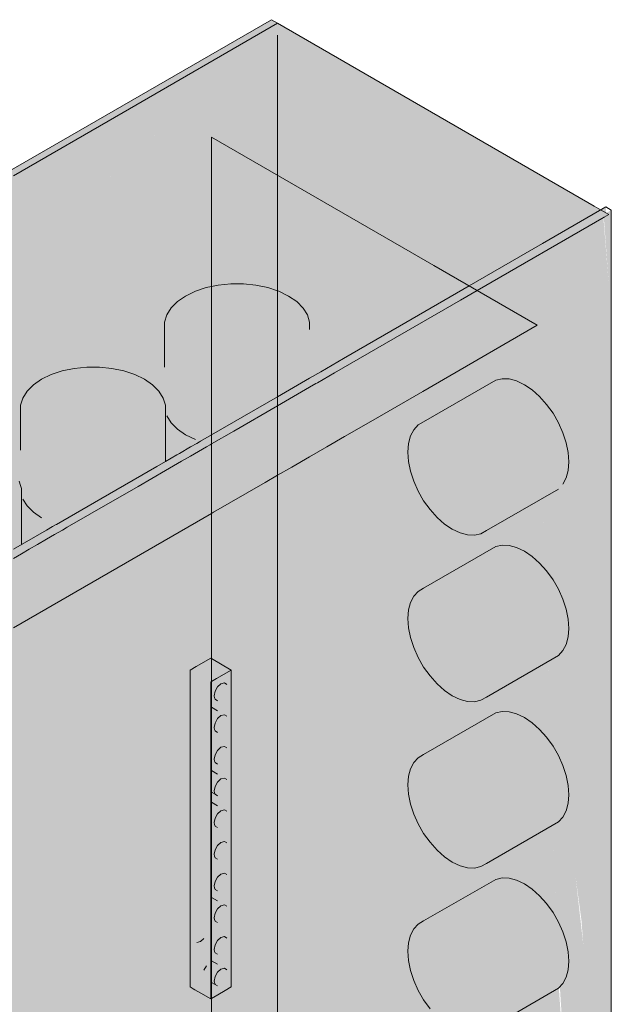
# Model space of a CAD drawing. Header units: millimetres. Extents: x 4480191 to 4481199, y -30324204 to -30323479.
# Tile 39 of 243: x 4480434.545 to 4480435.142, y -30324171.691 to -30324170.697. Entities that reach past the tile are written whole.
import ezdxf

# ---------------------------------------------------------------- set-up
doc = ezdxf.new("R2010")
doc.units = ezdxf.units.MM
doc.layers.add('EL-Quadro de distribuição ARC', color=9, linetype='Continuous', lineweight=18)

msp = doc.modelspace()

# ---------------------------------------------------------------- hatches: boundary and pattern name
at = {"layer": 'EL-Quadro de distribuição ARC', "linetype": 'Continuous'}
for points in [[(4480433.35724, -30324173.76895), (4480433.35724, -30324171.53695), (4480434.80523, -30324170.70095), (4480434.799, -30324170.69735), (4480433.35101, -30324171.53335), (4480433.35101, -30324173.76535)], [(4480433.35724, -30324171.53695), (4480433.68633, -30324171.72695), (4480434.05644, -30324171.34823), (4480434.10919, -30324171.32055), (4480434.1162, -30324171.31561), (4480434.06328, -30324171.34477), (4480434.06193, -30324171.34264), (4480433.69306, -30324171.72007), (4480433.69516, -30324171.71885), (4480434.05144, -30324171.38492), (4480434.05829, -30324171.38587), (4480434.10895, -30324171.33941), (4480434.12219, -30324171.31802), (4480434.1456, -30324171.30581), (4480434.80523, -30324170.70095)], [(4480434.89506, -30324170.95017), (4480434.94613, -30324170.9996), (4480435.13432, -30324170.89095), (4480434.80523, -30324170.70095), (4480433.68633, -30324171.72695), (4480434.73845, -30324171.11951), (4480434.76325, -30324170.96409), (4480434.78976, -30324170.96602), (4480434.823, -30324170.98095), (4480434.76325, -30324170.96409), (4480434.73845, -30324171.11951), (4480434.94613, -30324170.9996), (4480434.89506, -30324170.95017), (4480434.8658, -30324170.94004)], [(4480434.59326, -30324173.05534), (4480434.7333, -30324172.37248), (4480434.72312, -30324172.39011), (4480434.72595, -30324172.36024), (4480434.71639, -30324172.35763), (4480434.72596, -30324172.33144), (4480434.77362, -30324172.14391), (4480434.80524, -30324171.98972), (4480434.80524, -30324170.71295), (4480433.36764, -30324173.76295)], [(4480435.13432, -30324173.12295), (4480435.06754, -30324171.0059), (4480434.73845, -30324170.8159), (4480435.0005, -30324172.63102), (4480435.02287, -30324172.66979), (4480435.01518, -30324172.62), (4480435.02017, -30324172.63111), (4480435.03347, -30324172.68816), (4480435.02563, -30324172.64327), (4480435.03918, -30324172.69805), (4480435.03175, -30324172.6569), (4480435.06057, -30324172.72108), (4480435.06754, -30324172.71705), (4480435.06754, -30324172.75272), (4480435.06414, -30324172.75147), (4480435.06754, -30324172.71705), (4480435.06206, -30324172.7244), (4480435.03379, -30324172.66144), (4480435.03997, -30324172.69942), (4480435.02776, -30324172.64802), (4480435.03779, -30324172.7115), (4480435.02214, -30324172.6355), (4480435.0292, -30324172.68074), (4480435.02017, -30324172.63111), (4480435.01703, -30324172.62412), (4480435.03095, -30324172.71444), (4480435.02438, -30324172.69293), (4480435.02872, -30324172.72137), (4480435.01132, -30324172.70594), (4480435.06754, -30324173.09536)], [(4480435.06754, -30324173.09536), (4480434.99473, -30324172.59099), (4480434.96787, -30324172.42108), (4480434.96505, -30324172.4566), (4480434.98965, -30324172.60994), (4480435.05309, -30324173.00204), (4480434.96505, -30324172.4566), (4480434.96224, -30324172.49202), (4480434.98352, -30324172.63287), (4480435.03665, -30324172.97925), (4480434.96224, -30324172.49202), (4480434.96787, -30324172.42108), (4480434.99473, -30324172.59099), (4480434.96869, -30324172.41067), (4480434.85037, -30324171.62625), (4480434.89574, -30324172.25034), (4480434.9517, -30324172.6248), (4480434.96885, -30324172.68765), (4480434.96387, -30324172.70625), (4480434.89574, -30324172.25034), (4480434.85037, -30324171.62625), (4480434.96869, -30324172.41067), (4480434.73845, -30324170.8159), (4480434.73845, -30324171.85037), (4480434.9317, -30324172.79548), (4480434.93279, -30324172.79485), (4480434.95771, -30324172.86981), (4480434.94827, -30324172.85671), (4480434.73845, -30324172.21904), (4480434.73845, -30324172.90536)], [(4480433.75292, -30324173.85435), (4480433.75292, -30324171.76489), (4480435.06754, -30324171.0059), (4480435.13432, -30324170.89095), (4480435.00531, -30324170.96997), (4480435.00138, -30324170.9677), (4480434.73845, -30324171.11951), (4480434.6971, -30324171.15758), (4480434.69332, -30324171.16995), (4480434.69207, -30324171.16079), (4480434.71984, -30324171.1338), (4480434.66291, -30324171.16898), (4480434.63891, -30324171.17698), (4480433.68633, -30324171.72695), (4480433.68711, -30324172.1065), (4480433.68892, -30324172.24946), (4480433.6874, -30324172.25034), (4480433.68901, -30324173.0391), (4480433.6885, -30324173.03214), (4480433.68936, -30324173.21217), (4480433.70011, -30324173.50484), (4480433.69886, -30324173.34281), (4480433.7006, -30324173.4887), (4480433.7255, -30324172.66834), (4480433.70787, -30324173.46676), (4480433.71419, -30324173.55377), (4480433.70931, -30324173.56569), (4480433.71768, -30324173.60172), (4480433.73117, -30324173.62058), (4480433.71018, -30324173.57143), (4480433.71419, -30324173.55377), (4480433.70787, -30324173.46676), (4480433.7255, -30324172.66834), (4480433.70011, -30324173.50484), (4480433.68936, -30324173.21217), (4480433.68993, -30324173.49093), (4480433.68633, -30324173.17049), (4480433.68633, -30324171.72695), (4480433.35724, -30324171.53695), (4480433.52658, -30324172.78319), (4480433.63726, -30324173.48069), (4480433.52893, -30324172.78183), (4480433.63765, -30324173.48122), (4480433.64436, -30324173.5046), (4480433.64265, -30324173.51338), (4480433.63529, -30324173.50686), (4480433.63691, -30324173.51766), (4480433.6253, -30324173.50978), (4480433.68633, -30324173.95895), (4480433.68633, -30324173.8159), (4480433.68688, -30324173.4927), (4480433.69003, -30324173.54015), (4480433.69453, -30324173.55017), (4480433.68725, -30324173.57843), (4480433.68838, -30324173.65982), (4480433.69029, -30324173.66775), (4480433.69093, -30324173.80749), (4480433.68633, -30324173.95895)], [(4480435.13971, -30324173.12606), (4480435.13971, -30324170.96423), (4480435.13433, -30324170.89716), (4480435.13432, -30324173.12295), (4480433.68633, -30324173.95895), (4480433.69172, -30324173.96206), (4480433.69172, -30324171.73006), (4480434.41926, -30324171.30851), (4480434.43536, -30324171.30072), (4480434.80524, -30324171.08717), (4480435.13712, -30324170.89257), (4480435.13692, -30324170.88645), (4480433.68373, -30324171.72545), (4480433.68488, -30324172.10778), (4480433.68911, -30324172.24935), (4480433.68973, -30324172.24899), (4480433.68488, -30324172.10778), (4480433.68373, -30324171.72545), (4480433.68373, -30324173.95745), (4480433.68911, -30324173.96656), (4480434.17181, -30324173.68787)], [(4480434.19627, -30324173.67376), (4480435.14231, -30324173.12756), (4480435.14231, -30324170.88956), (4480435.13971, -30324170.89406), (4480435.13971, -30324173.12606), (4480434.51111, -30324173.49098)], [(4480435.14231, -30324170.88956), (4480435.0062, -30324170.96936), (4480434.86279, -30324171.05394), (4480434.99016, -30324170.9804)], [(4480435.13714, -30324170.89258), (4480435.00812, -30324170.96803), (4480434.86279, -30324171.05394)], [(4480435.13971, -30324170.89406), (4480435.14231, -30324170.88956), (4480435.00677, -30324170.97081)], [(4480435.13432, -30324170.89095), (4480435.06754, -30324171.0059), (4480435.08816, -30324171.65949), (4480435.08954, -30324171.6746), (4480435.09342, -30324171.67043), (4480435.10626, -30324171.56293), (4480435.11218, -30324171.60682), (4480435.11401, -30324171.63136), (4480435.10626, -30324171.56293), (4480435.09342, -30324171.67043), (4480435.09033, -30324171.67375), (4480435.09858, -30324171.80296), (4480435.08816, -30324171.65949), (4480435.13432, -30324173.12295)], [(4480435.13971, -30324170.96423), (4480435.13971, -30324170.89406), (4480435.13432, -30324170.89095)], [(4480434.73845, -30324170.96682), (4480434.7124, -30324170.97635), (4480434.69338, -30324170.99537), (4480434.69337, -30324171.09734), (4480434.69775, -30324171.10428), (4480434.7222, -30324171.12111), (4480434.7333, -30324171.11948), (4480434.73845, -30324171.09165), (4480434.73932, -30324171.11601), (4480434.74534, -30324171.11253), (4480434.74534, -30324171.04734), (4480434.74795, -30324171.11102), (4480434.80063, -30324171.08061), (4480434.80524, -30324171.04153), (4480434.80593, -30324171.07755), (4480434.83535, -30324171.06057), (4480434.83755, -30324171.01005), (4480434.83095, -30324170.98843), (4480434.80651, -30324170.9716), (4480434.77077, -30324170.96409)], [(4480434.59984, -30324171.04937), (4480434.5669, -30324171.06036), (4480434.54788, -30324171.07937), (4480434.54789, -30324171.18133), (4480434.5669, -30324171.20036), (4480434.57672, -30324171.12511), (4480434.57672, -30324171.20511), (4480434.5878, -30324171.20349), (4480434.66102, -30324171.16121), (4480434.66102, -30324171.1251), (4480434.66646, -30324171.15807), (4480434.69207, -30324171.14329), (4480434.69207, -30324171.09405), (4480434.61246, -30324171.04808)], [(4480434.68986, -30324171.07937), (4480434.62527, -30324171.04809), (4480434.61246, -30324171.04808), (4480434.69115, -30324171.09351)], [(4480434.64992, -30324171.0519), (4480434.62527, -30324171.04809), (4480434.68986, -30324171.07937), (4480434.67906, -30324171.06602)], [(4480434.93738, -30324171.12522), (4480434.93738, -30324171.14328), (4480434.94724, -30324171.17336), (4480434.96633, -30324171.19982), (4480434.98955, -30324171.21558), (4480435.01068, -30324171.2164), (4480435.08898, -30324171.17119), (4480435.02073, -30324171.20837), (4480435.09348, -30324171.16637), (4480435.09679, -30324171.16006), (4480435.09883, -30324171.13443), (4480435.08898, -30324171.10434), (4480435.06988, -30324171.07788), (4480435.04666, -30324171.06212), (4480435.02553, -30324171.0613), (4480434.94724, -30324171.10651)], [(4480434.54211, -30324171.22986), (4480434.54657, -30324171.22729), (4480434.54657, -30324171.17805), (4480434.45436, -30324171.13337), (4480434.42142, -30324171.14435), (4480434.4024, -30324171.16337), (4480434.40239, -30324171.26534), (4480434.40677, -30324171.27228), (4480434.43122, -30324171.28911), (4480434.44232, -30324171.28748), (4480434.54211, -30324171.22986), (4480434.54437, -30324171.18533)], [(4480434.45436, -30324171.13337), (4480434.54657, -30324171.17805), (4480434.46696, -30324171.13209)], [(4480434.54436, -30324171.16337), (4480434.47979, -30324171.13209), (4480434.46696, -30324171.13209), (4480434.54567, -30324171.17753)], [(4480434.93738, -30324171.29322), (4480434.93738, -30324171.31128), (4480434.94724, -30324171.34136), (4480434.96633, -30324171.36783), (4480434.98955, -30324171.38357), (4480435.01068, -30324171.3844), (4480435.08898, -30324171.33919), (4480435.09679, -30324171.32807), (4480435.09883, -30324171.30243), (4480435.08898, -30324171.27234), (4480435.06988, -30324171.24588), (4480435.04666, -30324171.23013), (4480435.02553, -30324171.2293), (4480434.94724, -30324171.27451)], [(4480434.71691, -30324171.35395), (4480434.7377, -30324171.36595), (4480434.75847, -30324171.35396), (4480434.73845, -30324171.3424)], [(4480434.71691, -30324171.48884), (4480434.71691, -30324171.67395), (4480434.73333, -30324171.4306), (4480434.71956, -30324171.36935), (4480434.72434, -30324171.41198), (4480434.73052, -30324171.4331), (4480434.72783, -30324171.43919), (4480434.7182, -30324171.36431), (4480434.73356, -30324171.4272), (4480434.7377, -30324171.36595), (4480434.71691, -30324171.35395), (4480434.71691, -30324171.48884), (4480434.72169, -30324171.49965)], [(4480434.71691, -30324171.67395), (4480434.7377, -30324171.68595), (4480434.7377, -30324171.36595)], [(4480434.73869, -30324171.64985), (4480434.74108, -30324171.54304), (4480434.73767, -30324171.36596), (4480434.73785, -30324171.53428)], [(4480434.75502, -30324171.43595), (4480434.75502, -30324171.37195), (4480434.74777, -30324171.36824), (4480434.74808, -30324171.39996)], [(4480434.75502, -30324171.46795), (4480434.75795, -30324171.37072), (4480434.7562, -30324171.36578)], [(4480434.75511, -30324171.46507), (4480434.75502, -30324171.49995), (4480434.75806, -30324171.37079)], [(4480434.75846, -30324171.67395), (4480434.75846, -30324171.37101), (4480434.75509, -30324171.49706), (4480434.75502, -30324171.53195)], [(4480434.74808, -30324171.39996), (4480434.74808, -30324171.38395), (4480434.74208, -30324171.39355)], [(4480434.93738, -30324171.46122), (4480434.93738, -30324171.47928), (4480434.94724, -30324171.50936), (4480434.96633, -30324171.53582), (4480434.98955, -30324171.55158), (4480435.01068, -30324171.5524), (4480435.08898, -30324171.50719), (4480435.09679, -30324171.49606), (4480435.09883, -30324171.47043), (4480435.08898, -30324171.44034), (4480435.06988, -30324171.41388), (4480435.04666, -30324171.39812), (4480435.02553, -30324171.3973), (4480434.94724, -30324171.44251)], [(4480434.74808, -30324171.43196), (4480434.75155, -30324171.41288), (4480434.74462, -30324171.41688)], [(4480434.75155, -30324171.41288), (4480434.74808, -30324171.43196), (4480434.75155, -30324171.43102)], [(4480434.75502, -30324171.46795), (4480434.75409, -30324171.44049), (4480434.74905, -30324171.4317), (4480434.74808, -30324171.46395)], [(4480434.75502, -30324171.53195), (4480434.75409, -30324171.47249), (4480434.74682, -30324171.46507), (4480434.75155, -30324171.52703)], [(4480434.74808, -30324171.49596), (4480434.75155, -30324171.47688), (4480434.74115, -30324171.47595), (4480434.74115, -30324171.50796)], [(4480434.74808, -30324171.52502), (4480434.74808, -30324171.51196), (4480434.74115, -30324171.50795), (4480434.74115, -30324171.53996)], [(4480434.75155, -30324171.52703), (4480434.75155, -30324171.50888), (4480434.74808, -30324171.51196)], [(4480434.74808, -30324171.51196), (4480434.74808, -30324171.52795), (4480434.75155, -30324171.52703)], [(4480434.75846, -30324171.67395), (4480434.75502, -30324171.53195), (4480434.74777, -30324171.52824), (4480434.75382, -30324171.55842), (4480434.7481, -30324171.55995), (4480434.74808, -30324171.62395), (4480434.75409, -30324171.62449), (4480434.75502, -30324171.59595)], [(4480434.74808, -30324171.55996), (4480434.75155, -30324171.54088), (4480434.74208, -30324171.55355)], [(4480434.75155, -30324171.54088), (4480434.74808, -30324171.55996), (4480434.75155, -30324171.55903)], [(4480434.93738, -30324171.62922), (4480434.93738, -30324171.64727), (4480434.94724, -30324171.67736), (4480434.96633, -30324171.70383), (4480434.98955, -30324171.71957), (4480435.01068, -30324171.7204), (4480435.08898, -30324171.67519), (4480435.09679, -30324171.66407), (4480435.09883, -30324171.63843), (4480435.08898, -30324171.60834), (4480435.06988, -30324171.58188), (4480435.04666, -30324171.56612), (4480435.02553, -30324171.5653), (4480434.94724, -30324171.61051)], [(4480434.74808, -30324171.62395), (4480434.74808, -30324171.60795), (4480434.74208, -30324171.61755)], [(4480434.74785, -30324171.66088), (4480434.75409, -30324171.66449), (4480434.73845, -30324171.68551), (4480434.75846, -30324171.67395), (4480434.75502, -30324171.62795), (4480434.74777, -30324171.62424), (4480434.75382, -30324171.65441)], [(4480434.75502, -30324171.62502), (4480434.75846, -30324171.67395), (4480434.75634, -30324171.62578)], [(4480434.74808, -30324171.65596), (4480434.75155, -30324171.63688), (4480434.74115, -30324171.63595), (4480434.74115, -30324171.66796)], [(4480434.75155, -30324171.63688), (4480434.74808, -30324171.65596), (4480434.75155, -30324171.65502)]]:
    msp.add_hatch(color=254, dxfattribs=at).paths.add_polyline_path(points)

# ---------------------------------------------------------------- linework, layer by layer
at = {"layer": 'EL-Quadro de distribuição ARC'}
for p, q in [((4480434.799, -30324170.69735), (4480433.35101, -30324171.53335)), ((4480434.80523, -30324170.70095), (4480434.6493, -30324170.79098)), ((4480434.80523, -30324170.70095), (4480434.799, -30324170.69735)), ((4480435.12496, -30324170.88555), (4480434.80523, -30324170.70095)), ((4480434.80524, -30324171.98972), (4480434.80524, -30324170.71295)), ((4480434.6493, -30324170.79098), (4480434.5385, -30324170.85495)), ((4480434.96298, -30324170.94553), (4480434.73845, -30324170.8159)), ((4480434.73845, -30324170.8159), (4480434.73845, -30324171.85037)), ((4480435.13432, -30324170.89095), (4480435.12496, -30324170.88555)), ((4480435.13692, -30324170.88645), (4480435.07288, -30324170.92342)), ((4480435.13971, -30324170.89406), (4480435.13432, -30324170.89095)), ((4480435.135, -30324170.89678), (4480435.13971, -30324170.89406)), ((4480435.14231, -30324170.88956), (4480435.13692, -30324170.88645)), ((4480435.14231, -30324173.12756), (4480435.14231, -30324170.88956)), ((4480435.00677, -30324170.97081), (4480435.135, -30324170.89678)), ((4480435.07288, -30324170.92342), (4480434.99879, -30324170.9662)), ((4480435.06754, -30324171.0059), (4480434.96298, -30324170.94553)), ((4480434.75795, -30324170.96409), (4480434.74534, -30324170.96537)), ((4480434.77077, -30324170.96409), (4480434.75795, -30324170.96409)), ((4480434.78338, -30324170.96537), (4480434.77077, -30324170.96409)), ((4480434.7222, -30324170.9716), (4480434.7124, -30324170.97635)), ((4480434.73329, -30324170.9679), (4480434.7222, -30324170.9716)), ((4480434.73845, -30324170.96682), (4480434.73329, -30324170.9679)), ((4480434.74534, -30324170.96537), (4480434.73845, -30324170.96682)), ((4480434.7954, -30324170.9679), (4480434.78338, -30324170.96537)), ((4480434.80524, -30324170.97118), (4480434.7954, -30324170.9679)), ((4480434.80651, -30324170.9716), (4480434.80524, -30324170.97118)), ((4480434.81633, -30324170.97635), (4480434.80651, -30324170.9716)), ((4480434.99879, -30324170.9662), (4480434.92841, -30324171.00683)), ((4480434.99016, -30324170.9804), (4480435.00677, -30324170.97081)), ((4480434.70416, -30324170.98202), (4480434.69775, -30324170.98842)), ((4480434.7124, -30324170.97635), (4480434.70416, -30324170.98202)), ((4480434.82455, -30324170.98202), (4480434.81633, -30324170.97635)), ((4480434.83095, -30324170.98843), (4480434.82455, -30324170.98202)), ((4480434.9066, -30324171.02865), (4480434.99016, -30324170.9804)), ((4480434.69775, -30324170.98842), (4480434.69338, -30324170.99537)), ((4480434.83534, -30324170.99537), (4480434.83095, -30324170.98843)), ((4480434.69338, -30324170.99537), (4480434.69115, -30324171.00266)), ((4480434.69115, -30324171.00266), (4480434.69115, -30324171.01006)), ((4480434.83756, -30324171.00266), (4480434.83534, -30324170.99537)), ((4480434.83755, -30324171.01005), (4480434.83756, -30324171.00266)), ((4480434.69115, -30324171.01006), (4480434.69115, -30324171.04814)), ((4480434.92841, -30324171.00683), (4480434.87198, -30324171.03942)), ((4480434.95202, -30324171.0726), (4480435.06754, -30324171.0059)), ((4480434.86279, -30324171.05394), (4480434.9066, -30324171.02865)), ((4480434.87198, -30324171.03942), (4480434.84886, -30324171.05276)), ((4480434.58781, -30324171.0519), (4480434.57672, -30324171.05559)), ((4480434.59984, -30324171.04937), (4480434.58781, -30324171.0519)), ((4480434.61246, -30324171.04808), (4480434.59984, -30324171.04937)), ((4480434.62527, -30324171.04809), (4480434.61246, -30324171.04808)), ((4480434.63789, -30324171.04937), (4480434.62527, -30324171.04809)), ((4480434.64992, -30324171.0519), (4480434.63789, -30324171.04937)), ((4480434.66101, -30324171.0556), (4480434.64992, -30324171.0519)), ((4480434.84886, -30324171.05276), (4480434.83755, -30324171.05929)), ((4480434.84547, -30324171.06394), (4480434.86279, -30324171.05394)), ((4480434.5669, -30324171.06036), (4480434.55867, -30324171.06601)), ((4480434.57672, -30324171.05559), (4480434.5669, -30324171.06036)), ((4480434.67083, -30324171.06036), (4480434.66101, -30324171.0556)), ((4480434.67906, -30324171.06602), (4480434.67083, -30324171.06036)), ((4480434.83755, -30324171.05929), (4480434.80524, -30324171.07795)), ((4480434.84402, -30324171.06478), (4480434.84547, -30324171.06394)), ((4480435.02553, -30324171.0613), (4480434.95278, -30324171.1033)), ((4480435.03196, -30324171.05981), (4480435.02553, -30324171.0613)), ((4480435.03908, -30324171.0601), (4480435.03196, -30324171.05981)), ((4480435.04666, -30324171.06212), (4480435.03908, -30324171.0601)), ((4480435.05448, -30324171.06585), (4480435.04666, -30324171.06212)), ((4480434.55226, -30324171.07243), (4480434.54788, -30324171.07937)), ((4480434.55867, -30324171.06601), (4480434.55226, -30324171.07243)), ((4480434.68547, -30324171.07242), (4480434.67906, -30324171.06602)), ((4480434.68986, -30324171.07937), (4480434.68547, -30324171.07242)), ((4480434.80524, -30324171.08717), (4480434.83755, -30324171.06851)), ((4480434.83755, -30324171.06851), (4480434.84402, -30324171.06478)), ((4480434.89951, -30324171.10291), (4480434.95202, -30324171.0726)), ((4480435.0623, -30324171.07115), (4480435.05448, -30324171.06585)), ((4480435.06988, -30324171.07788), (4480435.0623, -30324171.07115)), ((4480434.54788, -30324171.07937), (4480434.54567, -30324171.08665)), ((4480434.69115, -30324171.08364), (4480434.68986, -30324171.07937)), ((4480434.69206, -30324171.08666), (4480434.69115, -30324171.08364)), ((4480434.80524, -30324171.07795), (4480434.78293, -30324171.09083)), ((4480435.077, -30324171.08581), (4480435.06988, -30324171.07788)), ((4480434.54567, -30324171.08665), (4480434.54567, -30324171.09405)), ((4480434.54567, -30324171.09405), (4480434.54567, -30324171.13209)), ((4480434.69207, -30324171.09307), (4480434.69206, -30324171.08666)), ((4480434.69207, -30324171.09405), (4480434.69207, -30324171.09307)), ((4480434.69207, -30324171.14329), (4480434.69207, -30324171.09405)), ((4480434.78293, -30324171.09083), (4480434.73845, -30324171.11651)), ((4480434.76111, -30324171.11264), (4480434.80524, -30324171.08717)), ((4480435.08343, -30324171.09473), (4480435.077, -30324171.08581)), ((4480434.69337, -30324171.09734), (4480434.69775, -30324171.10428)), ((4480434.69775, -30324171.10428), (4480434.70416, -30324171.11069)), ((4480434.87299, -30324171.11822), (4480434.89951, -30324171.10291)), ((4480434.95278, -30324171.1033), (4480434.94724, -30324171.10651)), ((4480435.08898, -30324171.10434), (4480435.08343, -30324171.09473)), ((4480435.09348, -30324171.11436), (4480435.08898, -30324171.10434)), ((4480434.70416, -30324171.11069), (4480434.7124, -30324171.11635)), ((4480434.73845, -30324171.12573), (4480434.76111, -30324171.11264)), ((4480434.94273, -30324171.11133), (4480434.93941, -30324171.11764)), ((4480434.94724, -30324171.10651), (4480434.94273, -30324171.11133)), ((4480435.09679, -30324171.1245), (4480435.09348, -30324171.11436)), ((4480434.7124, -30324171.11635), (4480434.7222, -30324171.12111)), ((4480434.72634, -30324171.1235), (4480434.72354, -30324171.12512)), ((4480434.72745, -30324171.12286), (4480434.72634, -30324171.1235)), ((4480434.73845, -30324171.11651), (4480434.72745, -30324171.12286)), ((4480434.85504, -30324171.12858), (4480434.87299, -30324171.11822)), ((4480434.93941, -30324171.11764), (4480434.93738, -30324171.12522)), ((4480434.71744, -30324171.12864), (4480434.70608, -30324171.13519)), ((4480434.71719, -30324171.138), (4480434.72547, -30324171.13322)), ((4480434.72354, -30324171.12512), (4480434.71744, -30324171.12864)), ((4480434.72547, -30324171.13322), (4480434.73342, -30324171.12863)), ((4480434.73342, -30324171.12863), (4480434.73711, -30324171.1265)), ((4480434.73711, -30324171.1265), (4480434.73825, -30324171.12584)), ((4480434.73825, -30324171.12584), (4480434.73845, -30324171.12573)), ((4480434.83755, -30324171.13868), (4480434.85504, -30324171.12858)), ((4480434.93738, -30324171.12522), (4480434.9367, -30324171.13385)), ((4480434.9367, -30324171.13385), (4480434.93738, -30324171.14328)), ((4480435.09883, -30324171.13443), (4480435.09679, -30324171.1245)), ((4480434.69207, -30324171.14329), (4480434.68321, -30324171.1484)), ((4480434.70346, -30324171.13671), (4480434.69207, -30324171.14329)), ((4480434.70005, -30324171.1479), (4480434.70833, -30324171.14312)), ((4480434.70608, -30324171.13519), (4480434.70346, -30324171.13671)), ((4480434.70833, -30324171.14312), (4480434.71719, -30324171.138)), ((4480434.81968, -30324171.149), (4480434.83755, -30324171.13868)), ((4480434.93738, -30324171.14328), (4480434.93941, -30324171.1532)), ((4480435.09952, -30324171.14385), (4480435.09883, -30324171.13443)), ((4480435.09883, -30324171.15248), (4480435.09952, -30324171.14385)), ((4480434.68321, -30324171.1484), (4480434.62662, -30324171.18108)), ((4480434.6644, -30324171.16848), (4480434.69207, -30324171.1525)), ((4480434.69207, -30324171.1525), (4480434.70005, -30324171.1479)), ((4480434.80524, -30324171.15734), (4480434.81968, -30324171.149)), ((4480434.93941, -30324171.1532), (4480434.94273, -30324171.16333)), ((4480435.09679, -30324171.16006), (4480435.09883, -30324171.15248)), ((4480434.54567, -30324171.16766), (4480434.54436, -30324171.16337)), ((4480434.79288, -30324171.16447), (4480434.80524, -30324171.15734)), ((4480434.94273, -30324171.16333), (4480434.94724, -30324171.17336)), ((4480435.09348, -30324171.16637), (4480435.09679, -30324171.16006)), ((4480434.54658, -30324171.17065), (4480434.54567, -30324171.16766)), ((4480434.54657, -30324171.17702), (4480434.54658, -30324171.17065)), ((4480434.61561, -30324171.19665), (4480434.6644, -30324171.16848)), ((4480434.74052, -30324171.1947), (4480434.79288, -30324171.16447)), ((4480434.94724, -30324171.17336), (4480434.95278, -30324171.18297)), ((4480435.01623, -30324171.21319), (4480435.08898, -30324171.17119)), ((4480434.54657, -30324171.17805), (4480434.54657, -30324171.17702)), ((4480434.54657, -30324171.22729), (4480434.54657, -30324171.17805)), ((4480434.54789, -30324171.18133), (4480434.55226, -30324171.18829)), ((4480434.62662, -30324171.18108), (4480434.58196, -30324171.20686)), ((4480434.95278, -30324171.18297), (4480434.95921, -30324171.19188)), ((4480434.55226, -30324171.18829), (4480434.55867, -30324171.19469)), ((4480434.95921, -30324171.19188), (4480434.96633, -30324171.19982)), ((4480434.5385, -30324171.31134), (4480434.73845, -30324171.1959)), ((4480434.55867, -30324171.19469), (4480434.5669, -30324171.20036)), ((4480434.59275, -30324171.20984), (4480434.61561, -30324171.19665)), ((4480434.73845, -30324171.1959), (4480434.74052, -30324171.1947)), ((4480434.96633, -30324171.19982), (4480434.97391, -30324171.20655)), ((4480434.57196, -30324171.21263), (4480434.56069, -30324171.21914)), ((4480434.57806, -30324171.20911), (4480434.57196, -30324171.21263)), ((4480434.58104, -30324171.20739), (4480434.57806, -30324171.20911)), ((4480434.58004, -30324171.21718), (4480434.58794, -30324171.21263)), ((4480434.58196, -30324171.20686), (4480434.58104, -30324171.20739)), ((4480434.58794, -30324171.21263), (4480434.59163, -30324171.21049)), ((4480434.59163, -30324171.21049), (4480434.59275, -30324171.20984)), ((4480434.97391, -30324171.20655), (4480434.98173, -30324171.21185)), ((4480434.98173, -30324171.21185), (4480434.98955, -30324171.21558)), ((4480435.01068, -30324171.2164), (4480435.01623, -30324171.21319)), ((4480434.56069, -30324171.21914), (4480434.5385, -30324171.23195)), ((4480434.56283, -30324171.22712), (4480434.57181, -30324171.22194)), ((4480434.57181, -30324171.22194), (4480434.58004, -30324171.21718)), ((4480434.98955, -30324171.21558), (4480434.99713, -30324171.21761)), ((4480434.99713, -30324171.21761), (4480435.00425, -30324171.21788)), ((4480435.00425, -30324171.21788), (4480435.01068, -30324171.2164)), ((4480434.54657, -30324171.23651), (4480434.55449, -30324171.23194)), ((4480434.55449, -30324171.23194), (4480434.56283, -30324171.22712)), ((4480435.02553, -30324171.2293), (4480434.95278, -30324171.2713)), ((4480435.03196, -30324171.22782), (4480435.02553, -30324171.2293)), ((4480435.03908, -30324171.22809), (4480435.03196, -30324171.22782)), ((4480435.04666, -30324171.23013), (4480435.03908, -30324171.22809)), ((4480435.05448, -30324171.23385), (4480435.04666, -30324171.23013)), ((4480434.5385, -30324171.24117), (4480434.54657, -30324171.23651)), ((4480435.0623, -30324171.23915), (4480435.05448, -30324171.23385)), ((4480435.06988, -30324171.24588), (4480435.0623, -30324171.23915)), ((4480435.077, -30324171.25382), (4480435.06988, -30324171.24588)), ((4480435.08343, -30324171.26273), (4480435.077, -30324171.25382)), ((4480435.08898, -30324171.27234), (4480435.08343, -30324171.26273)), ((4480434.95278, -30324171.2713), (4480434.94724, -30324171.27451)), ((4480435.09348, -30324171.28237), (4480435.08898, -30324171.27234)), ((4480434.94273, -30324171.27933), (4480434.93941, -30324171.28563)), ((4480434.94724, -30324171.27451), (4480434.94273, -30324171.27933)), ((4480435.09679, -30324171.29249), (4480435.09348, -30324171.28237)), ((4480434.93738, -30324171.29322), (4480434.9367, -30324171.30185)), ((4480434.93941, -30324171.28563), (4480434.93738, -30324171.29322)), ((4480435.09883, -30324171.30243), (4480435.09679, -30324171.29249)), ((4480434.9367, -30324171.30185), (4480434.93738, -30324171.31128)), ((4480435.09952, -30324171.31185), (4480435.09883, -30324171.30243)), ((4480434.93738, -30324171.31128), (4480434.93941, -30324171.32121)), ((4480435.09883, -30324171.32049), (4480435.09952, -30324171.31185)), ((4480434.93941, -30324171.32121), (4480434.94273, -30324171.33133)), ((4480435.09679, -30324171.32807), (4480435.09883, -30324171.32049)), ((4480434.94273, -30324171.33133), (4480434.94724, -30324171.34136)), ((4480435.09348, -30324171.33436), (4480435.09679, -30324171.32807)), ((4480434.73768, -30324171.34196), (4480434.72291, -30324171.35049)), ((4480434.73845, -30324171.3424), (4480434.73768, -30324171.34196)), ((4480434.75847, -30324171.35396), (4480434.73845, -30324171.3424)), ((4480434.94724, -30324171.34136), (4480434.95278, -30324171.35097)), ((4480435.01623, -30324171.3812), (4480435.08898, -30324171.33919)), ((4480435.08898, -30324171.33919), (4480435.09348, -30324171.33436)), ((4480434.72291, -30324171.35049), (4480434.71691, -30324171.35395)), ((4480434.95278, -30324171.35097), (4480434.95921, -30324171.35988)), ((4480434.71691, -30324171.35395), (4480434.71691, -30324171.35949)), ((4480434.71691, -30324171.35949), (4480434.71691, -30324171.41102)), ((4480434.73845, -30324171.36552), (4480434.74369, -30324171.36249)), ((4480434.74369, -30324171.36249), (4480434.75847, -30324171.35396)), ((4480434.75846, -30324171.36518), (4480434.75846, -30324171.35395)), ((4480434.95921, -30324171.35988), (4480434.96633, -30324171.36783)), ((4480434.7377, -30324171.36594), (4480434.73767, -30324171.36596)), ((4480434.73767, -30324171.36596), (4480434.73767, -30324171.53515)), ((4480434.73845, -30324171.36551), (4480434.7377, -30324171.36594)), ((4480434.7377, -30324171.36595), (4480434.73845, -30324171.36552)), ((4480434.7377, -30324171.59904), (4480434.7377, -30324171.36595)), ((4480434.74208, -30324171.37542), (4480434.74462, -30324171.37103)), ((4480434.74462, -30324171.37103), (4480434.74808, -30324171.36795)), ((4480434.74808, -30324171.36795), (4480434.75155, -30324171.36703)), ((4480434.75155, -30324171.36703), (4480434.75409, -30324171.36849)), ((4480434.75409, -30324171.36849), (4480434.75155, -30324171.36703)), ((4480434.75846, -30324171.37101), (4480434.75846, -30324171.36518)), ((4480434.75846, -30324171.53101), (4480434.75846, -30324171.37101)), ((4480434.96633, -30324171.36783), (4480434.97391, -30324171.37454)), ((4480434.7377, -30324171.38089), (4480434.73845, -30324171.38133)), ((4480434.74115, -30324171.37996), (4480434.74208, -30324171.37542)), ((4480434.74169, -30324171.38197), (4480434.74115, -30324171.37996)), ((4480434.74208, -30324171.38342), (4480434.74169, -30324171.38197)), ((4480434.97391, -30324171.37454), (4480434.98173, -30324171.37985)), ((4480434.98173, -30324171.37985), (4480434.98955, -30324171.38357)), ((4480435.01068, -30324171.3844), (4480435.01623, -30324171.3812)), ((4480434.73845, -30324171.39146), (4480434.7377, -30324171.39102)), ((4480434.74462, -30324171.39502), (4480434.73845, -30324171.39146)), ((4480434.74208, -30324171.38342), (4480434.74462, -30324171.38489)), ((4480434.74462, -30324171.38489), (4480434.74208, -30324171.38342)), ((4480434.98955, -30324171.38357), (4480434.99713, -30324171.38561)), ((4480434.99713, -30324171.38561), (4480435.00425, -30324171.38588)), ((4480435.00425, -30324171.38588), (4480435.01068, -30324171.3844)), ((4480434.74462, -30324171.40303), (4480434.74808, -30324171.39996)), ((4480434.74808, -30324171.39996), (4480434.75155, -30324171.39903)), ((4480434.75155, -30324171.39903), (4480434.75409, -30324171.40049)), ((4480434.75409, -30324171.40049), (4480434.75156, -30324171.39903)), ((4480435.02553, -30324171.3973), (4480434.95278, -30324171.43931)), ((4480435.03196, -30324171.39581), (4480435.02553, -30324171.3973)), ((4480435.03908, -30324171.39609), (4480435.03196, -30324171.39581)), ((4480435.04666, -30324171.39812), (4480435.03908, -30324171.39609)), ((4480435.05448, -30324171.40185), (4480435.04666, -30324171.39812)), ((4480435.0623, -30324171.40715), (4480435.05448, -30324171.40185)), ((4480434.71691, -30324171.41102), (4480434.71691, -30324171.42485)), ((4480434.74115, -30324171.41196), (4480434.74208, -30324171.40742)), ((4480434.74169, -30324171.41396), (4480434.74115, -30324171.41196)), ((4480434.74208, -30324171.40742), (4480434.74462, -30324171.40303)), ((4480435.06988, -30324171.41388), (4480435.0623, -30324171.40715)), ((4480434.74208, -30324171.41542), (4480434.74169, -30324171.41396)), ((4480434.74208, -30324171.41542), (4480434.74462, -30324171.41688)), ((4480434.74462, -30324171.41688), (4480434.74208, -30324171.41542)), ((4480435.077, -30324171.42182), (4480435.06988, -30324171.41388)), ((4480435.08343, -30324171.43073), (4480435.077, -30324171.42182)), ((4480434.71691, -30324171.42485), (4480434.71691, -30324171.43289)), ((4480434.74462, -30324171.43503), (4480434.74808, -30324171.43196)), ((4480434.74808, -30324171.43196), (4480434.75155, -30324171.43102)), ((4480434.75155, -30324171.43102), (4480434.75409, -30324171.43249)), ((4480434.75409, -30324171.43249), (4480434.75155, -30324171.43102)), ((4480435.08898, -30324171.44034), (4480435.08343, -30324171.43073)), ((4480434.71691, -30324171.43289), (4480434.71691, -30324171.43874)), ((4480434.71691, -30324171.43874), (4480434.71691, -30324171.44515)), ((4480434.74115, -30324171.44396), (4480434.74208, -30324171.43942)), ((4480434.74208, -30324171.43942), (4480434.74462, -30324171.43503)), ((4480434.95278, -30324171.43931), (4480434.94724, -30324171.44251)), ((4480435.09348, -30324171.45037), (4480435.08898, -30324171.44034)), ((4480434.71691, -30324171.44515), (4480434.71691, -30324171.45687)), ((4480434.74169, -30324171.44597), (4480434.74115, -30324171.44396)), ((4480434.74208, -30324171.44742), (4480434.74169, -30324171.44597)), ((4480434.74208, -30324171.44742), (4480434.74462, -30324171.44889)), ((4480434.74462, -30324171.44889), (4480434.74208, -30324171.44742)), ((4480434.94273, -30324171.44733), (4480434.93941, -30324171.45363)), ((4480434.94724, -30324171.44251), (4480434.94273, -30324171.44733)), ((4480435.09679, -30324171.46049), (4480435.09348, -30324171.45037)), ((4480434.71691, -30324171.45687), (4480434.71691, -30324171.46489)), ((4480434.74462, -30324171.45902), (4480434.73845, -30324171.45546)), ((4480434.93738, -30324171.46122), (4480434.9367, -30324171.46985)), ((4480434.93941, -30324171.45363), (4480434.93738, -30324171.46122)), ((4480435.09883, -30324171.47043), (4480435.09679, -30324171.46049)), ((4480434.71691, -30324171.46489), (4480434.71691, -30324171.47073)), ((4480434.71691, -30324171.47073), (4480434.71691, -30324171.47717)), ((4480434.74115, -30324171.47596), (4480434.74208, -30324171.47142)), ((4480434.74208, -30324171.47142), (4480434.74462, -30324171.46703)), ((4480434.74462, -30324171.46703), (4480434.74808, -30324171.46395)), ((4480434.74808, -30324171.46395), (4480434.75155, -30324171.46303)), ((4480434.75155, -30324171.46303), (4480434.75409, -30324171.46449)), ((4480434.75409, -30324171.46449), (4480434.75156, -30324171.46302)), ((4480434.9367, -30324171.46985), (4480434.93738, -30324171.47928)), ((4480435.09952, -30324171.47985), (4480435.09883, -30324171.47043)), ((4480434.71691, -30324171.47717), (4480434.71691, -30324171.48884)), ((4480434.73845, -30324171.47732), (4480434.74208, -30324171.47942)), ((4480434.74169, -30324171.47796), (4480434.74115, -30324171.47596)), ((4480434.74208, -30324171.47942), (4480434.74169, -30324171.47796)), ((4480434.74462, -30324171.48088), (4480434.74208, -30324171.47942)), ((4480434.74208, -30324171.47942), (4480434.74462, -30324171.48088)), ((4480434.93738, -30324171.47928), (4480434.93941, -30324171.4892)), ((4480435.09883, -30324171.48849), (4480435.09952, -30324171.47985)), ((4480434.71691, -30324171.48884), (4480434.71691, -30324171.49689)), ((4480434.74462, -30324171.49102), (4480434.73845, -30324171.48746)), ((4480434.93941, -30324171.4892), (4480434.94273, -30324171.49933)), ((4480435.09679, -30324171.49606), (4480435.09883, -30324171.48849)), ((4480434.71691, -30324171.49689), (4480434.71691, -30324171.50273)), ((4480434.74208, -30324171.50342), (4480434.74462, -30324171.49903)), ((4480434.74462, -30324171.49903), (4480434.74808, -30324171.49596)), ((4480434.74808, -30324171.49596), (4480434.75155, -30324171.49502)), ((4480434.75409, -30324171.49649), (4480434.75155, -30324171.49502)), ((4480434.75155, -30324171.49502), (4480434.75409, -30324171.49649)), ((4480434.94273, -30324171.49933), (4480434.94724, -30324171.50936)), ((4480435.09348, -30324171.50237), (4480435.09679, -30324171.49606)), ((4480434.71691, -30324171.50273), (4480434.71691, -30324171.5084)), ((4480434.71691, -30324171.5084), (4480434.71691, -30324171.50917)), ((4480434.71691, -30324171.50917), (4480434.71691, -30324171.52889)), ((4480434.74115, -30324171.50796), (4480434.74208, -30324171.50342)), ((4480434.74169, -30324171.50996), (4480434.74115, -30324171.50796)), ((4480434.74208, -30324171.51142), (4480434.74169, -30324171.50996)), ((4480434.74462, -30324171.51288), (4480434.74208, -30324171.51142)), ((4480434.74208, -30324171.51142), (4480434.74462, -30324171.51288)), ((4480434.94724, -30324171.50936), (4480434.95278, -30324171.51897)), ((4480435.01623, -30324171.54919), (4480435.08898, -30324171.50719)), ((4480435.08898, -30324171.50719), (4480435.09348, -30324171.50237)), ((4480434.95278, -30324171.51897), (4480434.95921, -30324171.52788)), ((4480434.71691, -30324171.52889), (4480434.71691, -30324171.53475)), ((4480434.74208, -30324171.53542), (4480434.74462, -30324171.53103)), ((4480434.74462, -30324171.53103), (4480434.74808, -30324171.52795)), ((4480434.74808, -30324171.52795), (4480434.75155, -30324171.52703)), ((4480434.75155, -30324171.52703), (4480434.75409, -30324171.52849)), ((4480434.75409, -30324171.52849), (4480434.75155, -30324171.52703)), ((4480434.75846, -30324171.61012), (4480434.75846, -30324171.53101)), ((4480434.95921, -30324171.52788), (4480434.96633, -30324171.53582)), ((4480434.71691, -30324171.53475), (4480434.71691, -30324171.56089)), ((4480434.73767, -30324171.53515), (4480434.73767, -30324171.54892)), ((4480434.74115, -30324171.53996), (4480434.74208, -30324171.53542)), ((4480434.74169, -30324171.54197), (4480434.74115, -30324171.53996)), ((4480434.96633, -30324171.53582), (4480434.97391, -30324171.54255)), ((4480434.73767, -30324171.54892), (4480434.73767, -30324171.55475)), ((4480434.74208, -30324171.54342), (4480434.74169, -30324171.54197)), ((4480434.74208, -30324171.54342), (4480434.74462, -30324171.54489)), ((4480434.74462, -30324171.54489), (4480434.74208, -30324171.54342)), ((4480434.97391, -30324171.54255), (4480434.98173, -30324171.54785)), ((4480434.98173, -30324171.54785), (4480434.98955, -30324171.55158)), ((4480434.98955, -30324171.55158), (4480434.99713, -30324171.55361)), ((4480435.01068, -30324171.5524), (4480435.01623, -30324171.54919)), ((4480434.71691, -30324171.56089), (4480434.71691, -30324171.56673)), ((4480434.73767, -30324171.55475), (4480434.73767, -30324171.56118)), ((4480434.73767, -30324171.56118), (4480434.73767, -30324171.56476)), ((4480434.74462, -30324171.56303), (4480434.74808, -30324171.55996)), ((4480434.74808, -30324171.55996), (4480434.75155, -30324171.55903)), ((4480434.75155, -30324171.55903), (4480434.75409, -30324171.56049)), ((4480434.75409, -30324171.56049), (4480434.75156, -30324171.55903)), ((4480434.99713, -30324171.55361), (4480435.00425, -30324171.55389)), ((4480435.00425, -30324171.55389), (4480435.01068, -30324171.5524)), ((4480434.71691, -30324171.56673), (4480434.71691, -30324171.67395)), ((4480434.73767, -30324171.56476), (4480434.73767, -30324171.56717)), ((4480434.73767, -30324171.56717), (4480434.73767, -30324171.58091)), ((4480434.74115, -30324171.57196), (4480434.74208, -30324171.56742)), ((4480434.74208, -30324171.56742), (4480434.74462, -30324171.56303)), ((4480435.02553, -30324171.5653), (4480434.95278, -30324171.6073)), ((4480435.03196, -30324171.56381), (4480435.02553, -30324171.5653)), ((4480435.03908, -30324171.5641), (4480435.03196, -30324171.56381)), ((4480435.04666, -30324171.56612), (4480435.03908, -30324171.5641)), ((4480435.05448, -30324171.56985), (4480435.04666, -30324171.56612)), ((4480435.0623, -30324171.57515), (4480435.05448, -30324171.56985)), ((4480434.73767, -30324171.58091), (4480434.73767, -30324171.58301)), ((4480434.74169, -30324171.57396), (4480434.74115, -30324171.57196)), ((4480434.74208, -30324171.57542), (4480434.74169, -30324171.57396)), ((4480434.74208, -30324171.57542), (4480434.74462, -30324171.57688)), ((4480434.74462, -30324171.57688), (4480434.74208, -30324171.57542)), ((4480435.06988, -30324171.58188), (4480435.0623, -30324171.57515)), ((4480434.73767, -30324171.58301), (4480434.73767, -30324171.58676)), ((4480434.73767, -30324171.58676), (4480434.73767, -30324171.59316)), ((4480434.73845, -30324171.58346), (4480434.7377, -30324171.58303)), ((4480434.74462, -30324171.58702), (4480434.73845, -30324171.58346)), ((4480434.74808, -30324171.59196), (4480434.75155, -30324171.59102)), ((4480434.75409, -30324171.59249), (4480434.75155, -30324171.59102)), ((4480434.75155, -30324171.59102), (4480434.75409, -30324171.59249)), ((4480435.077, -30324171.58981), (4480435.06988, -30324171.58188)), ((4480435.08343, -30324171.59873), (4480435.077, -30324171.58981)), ((4480434.73767, -30324171.59316), (4480434.73767, -30324171.59676)), ((4480434.73767, -30324171.59676), (4480434.73767, -30324171.59917)), ((4480434.73767, -30324171.59917), (4480434.73767, -30324171.60488)), ((4480434.7377, -30324171.61288), (4480434.7377, -30324171.59904)), ((4480434.74115, -30324171.60396), (4480434.74208, -30324171.59942)), ((4480434.74208, -30324171.59942), (4480434.74462, -30324171.59503)), ((4480434.74462, -30324171.59503), (4480434.74808, -30324171.59196)), ((4480435.08898, -30324171.60834), (4480435.08343, -30324171.59873)), ((4480434.73767, -30324171.60488), (4480434.73767, -30324171.61292)), ((4480434.7377, -30324171.60489), (4480434.73845, -30324171.60533)), ((4480434.74169, -30324171.60597), (4480434.74115, -30324171.60396)), ((4480434.74208, -30324171.60742), (4480434.74169, -30324171.60597)), ((4480434.74208, -30324171.60742), (4480434.74462, -30324171.60889)), ((4480434.74462, -30324171.60889), (4480434.74208, -30324171.60742)), ((4480434.75846, -30324171.67395), (4480434.75846, -30324171.61012)), ((4480434.94724, -30324171.61051), (4480434.94273, -30324171.61533)), ((4480434.95278, -30324171.6073), (4480434.94724, -30324171.61051)), ((4480435.09348, -30324171.61836), (4480435.08898, -30324171.60834)), ((4480434.73767, -30324171.61292), (4480434.73767, -30324171.61501)), ((4480434.73767, -30324171.61501), (4480434.73767, -30324171.61875)), ((4480434.73767, -30324171.61875), (4480434.73767, -30324171.62518)), ((4480434.7377, -30324171.61502), (4480434.7377, -30324171.61288)), ((4480434.7377, -30324171.61872), (4480434.7377, -30324171.61502)), ((4480434.7377, -30324171.62517), (4480434.7377, -30324171.61872)), ((4480434.94273, -30324171.61533), (4480434.93941, -30324171.62163)), ((4480435.09679, -30324171.6285), (4480435.09348, -30324171.61836)), ((4480434.7273, -30324171.62795), (4480434.72383, -30324171.62888)), ((4480434.73076, -30324171.62488), (4480434.7273, -30324171.62795)), ((4480434.73767, -30324171.62518), (4480434.73767, -30324171.62878)), ((4480434.73767, -30324171.62878), (4480434.73767, -30324171.63116)), ((4480434.73767, -30324171.63116), (4480434.73767, -30324171.63687)), ((4480434.7377, -30324171.62887), (4480434.7377, -30324171.62517)), ((4480434.7377, -30324171.63104), (4480434.7377, -30324171.62887)), ((4480434.7377, -30324171.63689), (4480434.7377, -30324171.63104)), ((4480434.74208, -30324171.63142), (4480434.74462, -30324171.62703)), ((4480434.74462, -30324171.62703), (4480434.74808, -30324171.62395)), ((4480434.74808, -30324171.62395), (4480434.75155, -30324171.62303)), ((4480434.75155, -30324171.62303), (4480434.75409, -30324171.62449)), ((4480434.75409, -30324171.62449), (4480434.75156, -30324171.62302)), ((4480434.93738, -30324171.62922), (4480434.9367, -30324171.63785)), ((4480434.93941, -30324171.62163), (4480434.93738, -30324171.62922)), ((4480435.09883, -30324171.63843), (4480435.09679, -30324171.6285)), ((4480434.73767, -30324171.63687), (4480434.73767, -30324171.64701)), ((4480434.7377, -30324171.64487), (4480434.7377, -30324171.63689)), ((4480434.74115, -30324171.63596), (4480434.74208, -30324171.63142)), ((4480434.74169, -30324171.63796), (4480434.74115, -30324171.63596)), ((4480434.74208, -30324171.63942), (4480434.74169, -30324171.63796)), ((4480434.74462, -30324171.64088), (4480434.74208, -30324171.63942)), ((4480434.74208, -30324171.63942), (4480434.74462, -30324171.64088)), ((4480434.9367, -30324171.63785), (4480434.93738, -30324171.64727)), ((4480435.09952, -30324171.64785), (4480435.09883, -30324171.63843)), ((4480434.73767, -30324171.64701), (4480434.73767, -30324171.65075)), ((4480434.73767, -30324171.65075), (4480434.73767, -30324171.65502)), ((4480434.7377, -30324171.64703), (4480434.7377, -30324171.64487)), ((4480434.7377, -30324171.65073), (4480434.7377, -30324171.64703)), ((4480434.7377, -30324171.65512), (4480434.7377, -30324171.65073)), ((4480434.74462, -30324171.65102), (4480434.73845, -30324171.64746)), ((4480434.93738, -30324171.64727), (4480434.93941, -30324171.65721)), ((4480435.09883, -30324171.65648), (4480435.09952, -30324171.64785)), ((4480434.7333, -30324171.65248), (4480434.73076, -30324171.65688)), ((4480434.73767, -30324171.65502), (4480434.73767, -30324171.65718)), ((4480434.73767, -30324171.65718), (4480434.73767, -30324171.66076)), ((4480434.73767, -30324171.66076), (4480434.73767, -30324171.66888)), ((4480434.7377, -30324171.65717), (4480434.7377, -30324171.65512)), ((4480434.7377, -30324171.66085), (4480434.7377, -30324171.65717)), ((4480434.7377, -30324171.66889), (4480434.7377, -30324171.66085)), ((4480434.74208, -30324171.66342), (4480434.74462, -30324171.65903)), ((4480434.74462, -30324171.65903), (4480434.74808, -30324171.65596)), ((4480434.74808, -30324171.65596), (4480434.75155, -30324171.65502)), ((4480434.75155, -30324171.65502), (4480434.75409, -30324171.65649)), ((4480434.75409, -30324171.65649), (4480434.75155, -30324171.65502)), ((4480434.93941, -30324171.65721), (4480434.94273, -30324171.66733)), ((4480435.09679, -30324171.66407), (4480435.09883, -30324171.65648)), ((4480434.73767, -30324171.66888), (4480434.73767, -30324171.68596)), ((4480434.7377, -30324171.68595), (4480434.7377, -30324171.66889)), ((4480434.73845, -30324171.66933), (4480434.74208, -30324171.67142)), ((4480434.74115, -30324171.66796), (4480434.74208, -30324171.66342)), ((4480434.74208, -30324171.67142), (4480434.74115, -30324171.66796)), ((4480434.94273, -30324171.66733), (4480434.94724, -30324171.67736)), ((4480435.08898, -30324171.67519), (4480435.09348, -30324171.67037)), ((4480435.09348, -30324171.67037), (4480435.09679, -30324171.66407)), ((4480434.71691, -30324171.67395), (4480434.71991, -30324171.67568)), ((4480434.71991, -30324171.67568), (4480434.72176, -30324171.67675)), ((4480434.72176, -30324171.67675), (4480434.72763, -30324171.68014)), ((4480434.72763, -30324171.68014), (4480434.7377, -30324171.68595)), ((4480434.74462, -30324171.67288), (4480434.74208, -30324171.67142)), ((4480434.74208, -30324171.67142), (4480434.74462, -30324171.67288)), ((4480434.74487, -30324171.6818), (4480434.75246, -30324171.67742)), ((4480434.75246, -30324171.67742), (4480434.75846, -30324171.67395)), ((4480434.94724, -30324171.67736), (4480434.95278, -30324171.68697)), ((4480435.01623, -30324171.7172), (4480435.08898, -30324171.67519)), ((4480434.73767, -30324171.68596), (4480434.73769, -30324171.68595)), ((4480434.7377, -30324171.68594), (4480434.73845, -30324171.68551)), ((4480434.73845, -30324171.68551), (4480434.74487, -30324171.6818)), ((4480434.95278, -30324171.68697), (4480434.95921, -30324171.69588))]:
    msp.add_line(p, q, dxfattribs=at)

doc.saveas('drawing.dxf')
